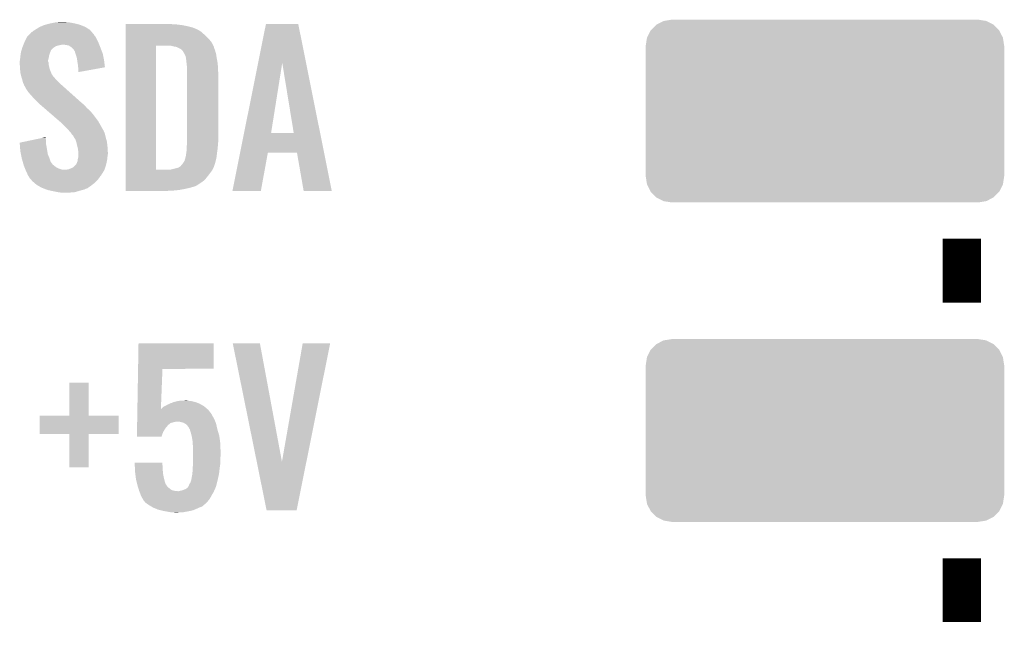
# Model space of a CAD drawing. Extents: x -4 to 126, y -8 to 66.
# Tile 29 of 256: x 23 to 31, y 13 to 18. Entities that reach past the tile are written whole.
import ezdxf

# ---------------------------------------------------------------- set-up
doc = ezdxf.new("R2010")
doc.units = 0
doc.layers.get('0').update_dxf_attribs({"linetype": 'CONTINUOUS'})
doc.layers.add('CLICKER_2_FOR_TMPM4L4A_V104_GTO', color=11, linetype='CONTINUOUS')
doc.layers.add('CLICKER_2_FOR_TMPM4L4A_V104_GTS', color=8, linetype='CONTINUOUS')

# ---------------------------------------------------------------- blocks, each defined once
blk = doc.blocks.new('CUSTOM_221')
for points in [[(-1.339342, 0.687306), (-1.284068, 0.715946), (1.33991, 0.687306), (1.283488, 0.715946)], [(-1.284068, 0.715946), (-1.28082, 0.716482), (1.283488, 0.715946), (1.282432, 0.716482)], [(-1.28082, 0.716482), (-1.22047, 0.72644), (1.282432, 0.716482), (1.22047, 0.72644)], [(-1.41455, 0.584362), (-1.386548, 0.64038), (1.41484, 0.584362), (1.386252, 0.64038)], [(-1.386548, 0.64038), (-1.385174, 0.641776), (1.386252, 0.64038), (1.385538, 0.641776)], [(-1.385174, 0.641776), (-1.341302, 0.68629), (1.385538, 0.641776), (1.34093, 0.68629)], [(-1.341302, 0.68629), (-1.339342, 0.687306), (1.34093, 0.68629), (1.33991, 0.687306)], [(-1.42494, 0.5207), (-1.415368, 0.582722), (1.42494, 0.5207), (1.415102, 0.582722)], [(-1.415368, 0.582722), (-1.41455, 0.584362), (1.415102, 0.582722), (1.41484, 0.584362)], [(-1.42621, -0.51943), (-1.42621, 0.51943), (1.42621, -0.51943), (1.42621, 0.51943)], [(-1.424936, 0.51943), (-1.42494, 0.5207), (1.424936, 0.51943), (1.42494, 0.5207)], [(-1.42494, -0.5207), (-1.424936, -0.51943), (1.42494, -0.5207), (1.424936, -0.51943)], [(-1.4151, -0.582722), (-1.42494, -0.5207), (1.415368, -0.582722), (1.42494, -0.5207)], [(-1.41484, -0.584362), (-1.4151, -0.582722), (1.414548, -0.584362), (1.415368, -0.582722)], [(-1.38625, -0.64038), (-1.41484, -0.584362), (1.386548, -0.64038), (1.414548, -0.584362)], [(-1.385538, -0.641776), (-1.38625, -0.64038), (1.385172, -0.641776), (1.386548, -0.64038)], [(-1.340928, -0.68629), (-1.385538, -0.641776), (1.341302, -0.68629), (1.385172, -0.641776)], [(-1.33991, -0.687306), (-1.340928, -0.68629), (1.33934, -0.687306), (1.341302, -0.68629)], [(-1.283486, -0.715946), (-1.33991, -0.687306), (1.284068, -0.715946), (1.33934, -0.687306)], [(-1.282432, -0.716482), (-1.283486, -0.715946), (1.280818, -0.716482), (1.284068, -0.715946)], [(-1.22047, -0.72644), (-1.282432, -0.716482), (1.22047, -0.72644), (1.280818, -0.716482)]]:
    blk.add_solid(points)

msp = doc.modelspace()

# ---------------------------------------------------------------- linework, layer by layer
at = {"layer": 'CLICKER_2_FOR_TMPM4L4A_V104_GTO', "const_width": 0.3048}
for points in [[(30.46476, 15.67434), (30.46476, 16.18234)], [(30.46476, 13.13434), (30.46476, 13.64234)]]:
    msp.add_lwpolyline(points, dxfattribs=at)
at = {"layer": 'CLICKER_2_FOR_TMPM4L4A_V104_GTO'}
for points in [[(23.1013, 17.84858), (23.129236, 17.866358), (23.522658, 17.84858), (23.495, 17.866358)], [(23.129236, 17.866358), (23.12924, 17.86636), (23.495, 17.866358), (23.494996, 17.86636)], [(23.12924, 17.86636), (23.1648, 17.881602), (23.494996, 17.86636), (23.457986, 17.881602)], [(23.1648, 17.881602), (23.173936, 17.88414), (23.457986, 17.881602), (23.451822, 17.88414)], [(23.173936, 17.88414), (23.210518, 17.8943), (23.451822, 17.88414), (23.41372, 17.8943)], [(23.210518, 17.8943), (23.24862, 17.90192), (23.41372, 17.8943), (23.375622, 17.90192)], [(23.24862, 17.90192), (23.261322, 17.90446), (23.375622, 17.90192), (23.347678, 17.90446)], [(23.261322, 17.90446), (23.3172, 17.907), (23.347678, 17.90446), (23.332442, 17.907)], [(23.81506, 17.88922), (23.815062, 17.89176), (24.18334, 17.88922), (24.1554, 17.89176)], [(23.81506, 17.88668), (23.81506, 17.88922), (24.22144, 17.88668), (24.18334, 17.88922)], [(23.81506, 17.8816), (23.81506, 17.88668), (24.262078, 17.8816), (24.22144, 17.88668)], [(23.81506, 17.87398), (23.81506, 17.8816), (24.30272, 17.87398), (24.262078, 17.8816)], [(23.81506, 17.863818), (23.81506, 17.87398), (24.343362, 17.863818), (24.30272, 17.87398)], [(23.81506, 17.84858), (23.81506, 17.863818), (24.38146, 17.84858), (24.343362, 17.863818)], [(24.867872, 17.581746), (24.930114, 17.891742), (25.248876, 17.581746), (25.186644, 17.891742)], [(24.930114, 17.891742), (24.930118, 17.89176), (25.186644, 17.891742), (24.930118, 17.89176)], [(23.00986, 17.74698), (23.030182, 17.78762), (23.595332, 17.74698), (23.575012, 17.78762)], [(23.030182, 17.78762), (23.032538, 17.790158), (23.575012, 17.78762), (23.573742, 17.790158)], [(23.032538, 17.790158), (23.044332, 17.80286), (23.573742, 17.790158), (23.56358, 17.80286)], [(23.044332, 17.80286), (23.049046, 17.807936), (23.56358, 17.80286), (23.561042, 17.807936)], [(23.049046, 17.807936), (23.063204, 17.823182), (23.561042, 17.807936), (23.547976, 17.823182)], [(23.063204, 17.823182), (23.06828, 17.82572), (23.547976, 17.823182), (23.5458, 17.82572)], [(23.06828, 17.82572), (23.080982, 17.83588), (23.5458, 17.82572), (23.537092, 17.83588)], [(23.080982, 17.83588), (23.093168, 17.843498), (23.537092, 17.83588), (23.530562, 17.843498)], [(23.093168, 17.843498), (23.1013, 17.84858), (23.530562, 17.843498), (23.522658, 17.84858)], [(23.81506, 17.840958), (23.81506, 17.84858), (24.396702, 17.840958), (24.38146, 17.84858)], [(23.81506, 17.8308), (23.81506, 17.840958), (24.411942, 17.8308), (24.396702, 17.840958)], [(23.81506, 17.795242), (23.81506, 17.8308), (24.45258, 17.795242), (24.411942, 17.8308)], [(23.81506, 17.77238), (23.81506, 17.795242), (24.47544, 17.77238), (24.45258, 17.795242)], [(22.989852, 17.693632), (22.99303, 17.7038), (23.23084, 17.693632), (23.24354, 17.7038)], [(22.99303, 17.7038), (22.994618, 17.70888), (23.24354, 17.7038), (23.251158, 17.70888)], [(22.994618, 17.70888), (22.996648, 17.713958), (23.251158, 17.70888), (23.258776, 17.713958)], [(22.996648, 17.713958), (22.999698, 17.72158), (23.258776, 17.713958), (23.28672, 17.72158)], [(22.999698, 17.72158), (23.000714, 17.72412), (23.28672, 17.72158), (23.29942, 17.72412)], [(23.000714, 17.72412), (23.00173, 17.72666), (23.29942, 17.72412), (23.309578, 17.72666)], [(23.00173, 17.72666), (23.00681, 17.73936), (23.60422, 17.72666), (23.59914, 17.73936)], [(23.00681, 17.73936), (23.00986, 17.74698), (23.59914, 17.73936), (23.595332, 17.74698)], [(23.340058, 17.72412), (23.317198, 17.72666), (23.605236, 17.72412), (23.60422, 17.72666)], [(23.362918, 17.719042), (23.340058, 17.72412), (23.607268, 17.719042), (23.605236, 17.72412)], [(23.37816, 17.70888), (23.362918, 17.719042), (23.611332, 17.70888), (23.607268, 17.719042)], [(23.387686, 17.70126), (23.37816, 17.70888), (23.61438, 17.70126), (23.611332, 17.70888)], [(23.390858, 17.698722), (23.387686, 17.70126), (23.615368, 17.698722), (23.61438, 17.70126)], [(23.401018, 17.68856), (23.390858, 17.698722), (23.61932, 17.68856), (23.615368, 17.698722)], [(23.815042, 16.731002), (23.815058, 17.71904), (24.05634, 16.731002), (24.056362, 17.71904)], [(23.815058, 17.744438), (23.81506, 17.77238), (24.498302, 17.744438), (24.47544, 17.77238)], [(23.815058, 17.71904), (23.815058, 17.744438), (24.511002, 17.71904), (24.498302, 17.744438)], [(24.180802, 17.7165), (24.157938, 17.71904), (24.512272, 17.7165), (24.511002, 17.71904)], [(24.198582, 17.71142), (24.180802, 17.7165), (24.514812, 17.71142), (24.512272, 17.7165)], [(24.216362, 17.708878), (24.198582, 17.71142), (24.516082, 17.708878), (24.514812, 17.71142)], [(24.229062, 17.703798), (24.216362, 17.708878), (24.517352, 17.703798), (24.516082, 17.708878)], [(24.236682, 17.69872), (24.229062, 17.703798), (24.518622, 17.69872), (24.517352, 17.703798)], [(24.236688, 17.698718), (24.236682, 17.69872), (24.518622, 17.698718), (24.518622, 17.69872)], [(24.241764, 17.69618), (24.236688, 17.698718), (24.519574, 17.69618), (24.518622, 17.698718)], [(24.244304, 17.696178), (24.241764, 17.69618), (24.519576, 17.696178), (24.519574, 17.69618)], [(24.257002, 17.688558), (24.244304, 17.696178), (24.522432, 17.688558), (24.519576, 17.696178)], [(22.9743, 17.604742), (22.975916, 17.62252), (23.198454, 17.604742), (23.2029, 17.62252)], [(22.975916, 17.62252), (22.97684, 17.63268), (23.2029, 17.62252), (23.20435, 17.63268)], [(22.97684, 17.63268), (22.977928, 17.640298), (23.20435, 17.63268), (23.20544, 17.640298)], [(22.977928, 17.640298), (22.980104, 17.655542), (23.20544, 17.640298), (23.21052, 17.655542)], [(22.980104, 17.655542), (22.98192, 17.668242), (23.21052, 17.655542), (23.2156, 17.668242)], [(22.98192, 17.668242), (22.985886, 17.68094), (23.2156, 17.668242), (23.22068, 17.68094)], [(22.985886, 17.68094), (22.988266, 17.688556), (23.22068, 17.68094), (23.22576, 17.688556)], [(22.988266, 17.688556), (22.98906, 17.691094), (23.22576, 17.688556), (23.230826, 17.691094)], [(22.98906, 17.691094), (22.989852, 17.693632), (23.230826, 17.691094), (23.23084, 17.693632)], [(23.406098, 17.678404), (23.401018, 17.68856), (23.62327, 17.678404), (23.61932, 17.68856)], [(23.411174, 17.673326), (23.406098, 17.678404), (23.625244, 17.673326), (23.62327, 17.678404)], [(23.41118, 17.668244), (23.411174, 17.673326), (23.62722, 17.668244), (23.625244, 17.673326)], [(23.415416, 17.655538), (23.41118, 17.668244), (23.63216, 17.655538), (23.62722, 17.668244)], [(23.4188, 17.64538), (23.415416, 17.655538), (23.634192, 17.64538), (23.63216, 17.655538)], [(23.42642, 17.619982), (23.4188, 17.64538), (23.639272, 17.619982), (23.634192, 17.64538)], [(23.428708, 17.60474), (23.42642, 17.619982), (23.64232, 17.60474), (23.639272, 17.619982)], [(24.267158, 17.678402), (24.257002, 17.688558), (24.526238, 17.678402), (24.522432, 17.688558)], [(24.267162, 17.678398), (24.267158, 17.678402), (24.52624, 17.678398), (24.526238, 17.678402)], [(24.2824, 17.653), (24.267162, 17.678398), (24.533168, 17.653), (24.52624, 17.678398)], [(24.28367, 17.65046), (24.2824, 17.653), (24.53386, 17.65046), (24.533168, 17.653)], [(24.28748, 17.642838), (24.28367, 17.65046), (24.535034, 17.642838), (24.53386, 17.65046)], [(24.29002, 17.63522), (24.28748, 17.642838), (24.536206, 17.63522), (24.535034, 17.642838)], [(24.29256, 17.630136), (24.29002, 17.63522), (24.536988, 17.630136), (24.536206, 17.63522)], [(24.29256, 17.6276), (24.29256, 17.630136), (24.537378, 17.6276), (24.536988, 17.630136)], [(24.294012, 17.61744), (24.29256, 17.6276), (24.53894, 17.61744), (24.537378, 17.6276)], [(24.2951, 17.60982), (24.294012, 17.61744), (24.54037, 17.60982), (24.53894, 17.61744)], [(22.97176, 17.594582), (22.973664, 17.602198), (23.197822, 17.594582), (23.19782, 17.602198)], [(22.97176, 17.592036), (22.97176, 17.594582), (23.197822, 17.592036), (23.197822, 17.594582)], [(22.97176, 17.579338), (22.97176, 17.592036), (23.2029, 17.579338), (23.197822, 17.592036)], [(22.971762, 17.579336), (22.97176, 17.579338), (23.2029, 17.579336), (23.2029, 17.579338)], [(22.972778, 17.564098), (22.971762, 17.579336), (23.2029, 17.564098), (23.2029, 17.579336)], [(22.974978, 17.531078), (22.972778, 17.564098), (23.210522, 17.531078), (23.2029, 17.564098)], [(22.973664, 17.602198), (22.9743, 17.604742), (23.19782, 17.602198), (23.198454, 17.604742)], [(23.43404, 17.56918), (23.428708, 17.60474), (23.646946, 17.56918), (23.64232, 17.60474)], [(23.43658, 17.54632), (23.43404, 17.56918), (23.64992, 17.54632), (23.646946, 17.56918)], [(23.436582, 17.546316), (23.43658, 17.54632), (23.64992, 17.546316), (23.64992, 17.54632)], [(23.43912, 17.52854), (23.436582, 17.546316), (23.55149, 17.52854), (23.64992, 17.546316)], [(24.29764, 17.58696), (24.2951, 17.60982), (24.544656, 17.58696), (24.54037, 17.60982)], [(24.298836, 17.5768), (24.29764, 17.58696), (24.54656, 17.5768), (24.544656, 17.58696)], [(24.30272, 17.543778), (24.298836, 17.5768), (24.548396, 17.543778), (24.54656, 17.5768)], [(24.30272, 17.53108), (24.30272, 17.543778), (24.5491, 17.53108), (24.548396, 17.543778)], [(24.75571, 17.023106), (24.867872, 17.581746), (24.970744, 17.023106), (25.059622, 17.581746)], [(25.151054, 17.02308), (25.059622, 17.581746), (25.361024, 17.02308), (25.248876, 17.581746)], [(22.97684, 17.503142), (22.974978, 17.531078), (23.2217, 17.503142), (23.210522, 17.531078)], [(22.979382, 17.49298), (22.97684, 17.503142), (23.225764, 17.49298), (23.2217, 17.503142)], [(22.980018, 17.490436), (22.979382, 17.49298), (23.228302, 17.490436), (23.225764, 17.49298)], [(22.981286, 17.485358), (22.980018, 17.490436), (23.230842, 17.485358), (23.228302, 17.490436)], [(22.983192, 17.477738), (22.981286, 17.485358), (23.235922, 17.477738), (23.230842, 17.485358)], [(22.98446, 17.47266), (22.983192, 17.477738), (23.241, 17.47266), (23.235922, 17.477738)], [(22.985984, 17.46758), (22.98446, 17.47266), (23.24608, 17.46758), (23.241, 17.47266)], [(22.990558, 17.452338), (22.985984, 17.46758), (23.256244, 17.452338), (23.24608, 17.46758)], [(23.43912, 17.508246), (23.43912, 17.52854), (23.43912, 17.508246), (23.55149, 17.52854)], [(24.30272, 17.47774), (24.30272, 17.53108), (24.55164, 17.47774), (24.5491, 17.53108)], [(24.30272, 16.96974), (24.30272, 17.47774), (24.55164, 16.96974), (24.55164, 17.47774)], [(22.99208, 17.447258), (22.990558, 17.452338), (23.262342, 17.447258), (23.256244, 17.452338)], [(22.993986, 17.43964), (22.99208, 17.447258), (23.271482, 17.43964), (23.262342, 17.447258)], [(22.997158, 17.426942), (22.993986, 17.43964), (23.282364, 17.426942), (23.271482, 17.43964)], [(22.999702, 17.421858), (22.997158, 17.426942), (23.28672, 17.421858), (23.282364, 17.426942)], [(23.00478, 17.411702), (22.999702, 17.421858), (23.29833, 17.411702), (23.28672, 17.421858)], [(23.006686, 17.40408), (23.00478, 17.411702), (23.30704, 17.40408), (23.29833, 17.411702)], [(23.007318, 17.401546), (23.006686, 17.40408), (23.30988, 17.401546), (23.30704, 17.40408)], [(23.009858, 17.399), (23.007318, 17.401546), (23.312734, 17.399), (23.30988, 17.401546)], [(23.0251, 17.37106), (23.009858, 17.399), (23.344046, 17.37106), (23.312734, 17.399)], [(23.04288, 17.34566), (23.0251, 17.37106), (23.372512, 17.34566), (23.344046, 17.37106)], [(23.06574, 17.32026), (23.04288, 17.34566), (23.400978, 17.32026), (23.372512, 17.34566)], [(23.08352, 17.29994), (23.06574, 17.32026), (23.42375, 17.29994), (23.400978, 17.32026)], [(23.1267, 17.256758), (23.08352, 17.29994), (23.472144, 17.256758), (23.42375, 17.29994)], [(23.129642, 17.254218), (23.1267, 17.256758), (23.47722, 17.254218), (23.472144, 17.256758)], [(23.144346, 17.24152), (23.129642, 17.254218), (23.48992, 17.24152), (23.47722, 17.254218)], [(23.164932, 17.22374), (23.144346, 17.24152), (23.50516, 17.22374), (23.48992, 17.24152)], [(23.188462, 17.20342), (23.164932, 17.22374), (23.52802, 17.20342), (23.50516, 17.22374)], [(23.21787, 17.178022), (23.188462, 17.20342), (23.550878, 17.178022), (23.52802, 17.20342)], [(23.288462, 17.117058), (23.21787, 17.178022), (23.596602, 17.117058), (23.550878, 17.178022)], [(23.29434, 17.11198), (23.288462, 17.117058), (23.599504, 17.11198), (23.596602, 17.117058)], [(23.31974, 17.08658), (23.29434, 17.11198), (23.614018, 17.08658), (23.599504, 17.11198)], [(23.325386, 17.0815), (23.31974, 17.08658), (23.61692, 17.0815), (23.614018, 17.08658)], [(23.342316, 17.066262), (23.325386, 17.0815), (23.62454, 17.066262), (23.61692, 17.0815)], [(23.34514, 17.06372), (23.342316, 17.066262), (23.62613, 17.06372), (23.62454, 17.066262)], [(23.3607, 17.045938), (23.34514, 17.06372), (23.63724, 17.045938), (23.62613, 17.06372)], [(23.36292, 17.0434), (23.3607, 17.045938), (23.63837, 17.0434), (23.63724, 17.045938)], [(23.37816, 17.025622), (23.36292, 17.0434), (23.646272, 17.025622), (23.63837, 17.0434)], [(23.379856, 17.023078), (23.37816, 17.025622), (23.647402, 17.023078), (23.646272, 17.025622)], [(23.38832, 17.01038), (23.379856, 17.023078), (23.650576, 17.01038), (23.647402, 17.023078)], [(23.398476, 17.000222), (23.38832, 17.01038), (23.653116, 17.000222), (23.650576, 17.01038)], [(23.40102, 16.992604), (23.398476, 17.000222), (23.65502, 16.992604), (23.653116, 17.000222)], [(23.401024, 16.9926), (23.40102, 16.992604), (23.65502, 16.9926), (23.65502, 16.992604)], [(23.403558, 16.990062), (23.401024, 16.9926), (23.655746, 16.990062), (23.65502, 16.9926)], [(24.724596, 16.86814), (24.755704, 17.02308), (25.392128, 16.86814), (25.361024, 17.02308)], [(24.755704, 17.02308), (24.75571, 17.023106), (25.151054, 17.02308), (24.970744, 17.023106)], [(22.97178, 16.946884), (23.080736, 16.969738), (23.18004, 16.946884), (23.18004, 16.969738)], [(22.971968, 16.944338), (22.97178, 16.946884), (23.18004, 16.944338), (23.18004, 16.946884)], [(22.97403, 16.9164), (22.971968, 16.944338), (23.18512, 16.9164), (23.18004, 16.944338)], [(22.97684, 16.8783), (22.97403, 16.9164), (23.191472, 16.8783), (23.18512, 16.9164)], [(23.080736, 16.969738), (23.153394, 16.984978), (23.18004, 16.969738), (23.1775, 16.984978)], [(23.153394, 16.984978), (23.1775, 16.990034), (23.1775, 16.984978), (23.1775, 16.990034)], [(23.416258, 16.969742), (23.403558, 16.990062), (23.661552, 16.969742), (23.655746, 16.990062)], [(23.42007, 16.957038), (23.416258, 16.969742), (23.66518, 16.957038), (23.661552, 16.969742)], [(23.42388, 16.944338), (23.42007, 16.957038), (23.666676, 16.944338), (23.66518, 16.957038)], [(23.431052, 16.91386), (23.42388, 16.944338), (23.67026, 16.91386), (23.666676, 16.944338)], [(23.43404, 16.901158), (23.431052, 16.91386), (23.671008, 16.901158), (23.67026, 16.91386)], [(24.30018, 16.918942), (24.301872, 16.93926), (24.547536, 16.918942), (24.5491, 16.93926)], [(24.30018, 16.90624), (24.30018, 16.918942), (24.54656, 16.90624), (24.547536, 16.918942)], [(24.301872, 16.93926), (24.30272, 16.94942), (24.5491, 16.93926), (24.549946, 16.94942)], [(24.30272, 16.94942), (24.30272, 16.96974), (24.549946, 16.94942), (24.55164, 16.96974)], [(22.981604, 16.855438), (22.97684, 16.8783), (23.195282, 16.855438), (23.191472, 16.8783)], [(22.987954, 16.82496), (22.981604, 16.855438), (23.20798, 16.82496), (23.195282, 16.855438)], [(23.43658, 16.88338), (23.43404, 16.901158), (23.672054, 16.88338), (23.671008, 16.901158)], [(23.43404, 16.817342), (23.43912, 16.835122), (23.668002, 16.817342), (23.669978, 16.835122)], [(23.438698, 16.870682), (23.43658, 16.88338), (23.6728, 16.870682), (23.672054, 16.88338)], [(23.43912, 16.868142), (23.438698, 16.870682), (23.6728, 16.868142), (23.6728, 16.870682)], [(23.43912, 16.85544), (23.43912, 16.868142), (23.6728, 16.85544), (23.6728, 16.868142)], [(23.43912, 16.83766), (23.43912, 16.85544), (23.67026, 16.83766), (23.6728, 16.85544)], [(23.43912, 16.835122), (23.43912, 16.83766), (23.669978, 16.835122), (23.67026, 16.83766)], [(24.289656, 16.8275), (24.29256, 16.837656), (24.5364, 16.8275), (24.537668, 16.837656)], [(24.29256, 16.840196), (24.295098, 16.847818), (24.537986, 16.840196), (24.538938, 16.847818)], [(24.29256, 16.837656), (24.29256, 16.840196), (24.537668, 16.837656), (24.537986, 16.840196)], [(24.295098, 16.847818), (24.2951, 16.857978), (24.538938, 16.847818), (24.540208, 16.857978)], [(24.2951, 16.857978), (24.296792, 16.86814), (24.540208, 16.857978), (24.54148, 16.86814)], [(24.296792, 16.86814), (24.29764, 16.87322), (24.54148, 16.86814), (24.542156, 16.87322)], [(24.29764, 16.87322), (24.30018, 16.89354), (24.542156, 16.87322), (24.544866, 16.89354)], [(24.30018, 16.89354), (24.30018, 16.90624), (24.544866, 16.89354), (24.54656, 16.90624)], [(24.663404, 16.563366), (24.724592, 16.868122), (24.889446, 16.563366), (24.945336, 16.868122)], [(24.724592, 16.868122), (24.724596, 16.86814), (24.945336, 16.868122), (25.176462, 16.86814)], [(25.229816, 16.563358), (25.176462, 16.86814), (25.453312, 16.563358), (25.392128, 16.86814)], [(22.98954, 16.817338), (22.987954, 16.82496), (23.210522, 16.817338), (23.20798, 16.82496)], [(22.996072, 16.794478), (22.98954, 16.817338), (23.218144, 16.794478), (23.210522, 16.817338)], [(22.996796, 16.79194), (22.996072, 16.794478), (23.22068, 16.79194), (23.218144, 16.794478)], [(22.998974, 16.78432), (22.996796, 16.79194), (23.22576, 16.78432), (23.22068, 16.79194)], [(23.001876, 16.774158), (22.998974, 16.78432), (23.233382, 16.774158), (23.22576, 16.78432)], [(23.004778, 16.764), (23.001876, 16.774158), (23.24608, 16.764), (23.233382, 16.774158)], [(23.01001, 16.751298), (23.004778, 16.764), (23.261324, 16.751298), (23.24608, 16.764)], [(23.401022, 16.753842), (23.4061, 16.75892), (23.653326, 16.753842), (23.65502, 16.75892)], [(23.4061, 16.75892), (23.41626, 16.76908), (23.65502, 16.75892), (23.65779, 16.76908)], [(23.41626, 16.76908), (23.42134, 16.776702), (23.65779, 16.76908), (23.659868, 16.776702)], [(23.42134, 16.776702), (23.42642, 16.78686), (23.659868, 16.776702), (23.66264, 16.78686)], [(23.42642, 16.78686), (23.4315, 16.799564), (23.66264, 16.78686), (23.664948, 16.799564)], [(23.4315, 16.799564), (23.433676, 16.8148), (23.664948, 16.799564), (23.66772, 16.8148)], [(23.433676, 16.8148), (23.43404, 16.817342), (23.66772, 16.8148), (23.668002, 16.817342)], [(24.234142, 16.74876), (24.24938, 16.75892), (24.51354, 16.74876), (24.517168, 16.75892)], [(24.24938, 16.75892), (24.254462, 16.764002), (24.517168, 16.75892), (24.518982, 16.764002)], [(24.254462, 16.764002), (24.26716, 16.77924), (24.518982, 16.764002), (24.524424, 16.77924)], [(24.26716, 16.77924), (24.270546, 16.78432), (24.524424, 16.77924), (24.526238, 16.78432)], [(24.270546, 16.78432), (24.282398, 16.802096), (24.526238, 16.78432), (24.53042, 16.802096)], [(24.282398, 16.802096), (24.289656, 16.8275), (24.53042, 16.802096), (24.5364, 16.8275)], [(23.014192, 16.74114), (23.01001, 16.751298), (23.281642, 16.74114), (23.261324, 16.751298)], [(23.01733, 16.73352), (23.014192, 16.74114), (23.304502, 16.73352), (23.281642, 16.74114)], [(23.018376, 16.73098), (23.01733, 16.73352), (23.329898, 16.73098), (23.304502, 16.73352)], [(23.019424, 16.728438), (23.018376, 16.73098), (23.644858, 16.728438), (23.645704, 16.73098)], [(23.02256, 16.72082), (23.019424, 16.728438), (23.64001, 16.72082), (23.644858, 16.728438)], [(23.03194, 16.700498), (23.02256, 16.72082), (23.627078, 16.700498), (23.64001, 16.72082)], [(23.033114, 16.697956), (23.03194, 16.700498), (23.624538, 16.697956), (23.627078, 16.700498)], [(23.0378, 16.687802), (23.033114, 16.697956), (23.61946, 16.687802), (23.624538, 16.697956)], [(23.037802, 16.6878), (23.0378, 16.687802), (23.61946, 16.6878), (23.61946, 16.687802)], [(23.045422, 16.6751), (23.037802, 16.6878), (23.6093, 16.6751), (23.61946, 16.6878)], [(23.337522, 16.73098), (23.362922, 16.736062), (23.645704, 16.73098), (23.647398, 16.736062)], [(23.362922, 16.736062), (23.388322, 16.74622), (23.647398, 16.736062), (23.650786, 16.74622)], [(23.388322, 16.74622), (23.401022, 16.753842), (23.650786, 16.74622), (23.653326, 16.753842)], [(23.81504, 16.6751), (23.815042, 16.69796), (24.46274, 16.6751), (24.48052, 16.69796)], [(23.815042, 16.73098), (23.815042, 16.731002), (24.145238, 16.73098), (24.05634, 16.731002)], [(23.815042, 16.71828), (23.815042, 16.73098), (24.49576, 16.71828), (24.504226, 16.73098)], [(23.815042, 16.69796), (23.815042, 16.71828), (24.48052, 16.69796), (24.49576, 16.71828)], [(24.145238, 16.73098), (24.160466, 16.733518), (24.504226, 16.73098), (24.505918, 16.733518)], [(24.160466, 16.733518), (24.160478, 16.73352), (24.505918, 16.733518), (24.505918, 16.73352)], [(24.175718, 16.73352), (24.21636, 16.74368), (24.505918, 16.73352), (24.510998, 16.74368)], [(24.21636, 16.74368), (24.23414, 16.748758), (24.510998, 16.74368), (24.513538, 16.748758)], [(24.23414, 16.748758), (24.234142, 16.74876), (24.513538, 16.748758), (24.51354, 16.74876)], [(23.053038, 16.662402), (23.045422, 16.6751), (23.60023, 16.662402), (23.6093, 16.6751)], [(23.05812, 16.65732), (23.053038, 16.662402), (23.5966, 16.65732), (23.60023, 16.662402)], [(23.065738, 16.6497), (23.05812, 16.65732), (23.590068, 16.6497), (23.5966, 16.65732)], [(23.068278, 16.644624), (23.065738, 16.6497), (23.585718, 16.644624), (23.590068, 16.6497)], [(23.074148, 16.639538), (23.068278, 16.644624), (23.58136, 16.639538), (23.585718, 16.644624)], [(23.094658, 16.62176), (23.074148, 16.639538), (23.561042, 16.62176), (23.58136, 16.639538)], [(23.10638, 16.6116), (23.094658, 16.62176), (23.547978, 16.6116), (23.561042, 16.62176)], [(23.119926, 16.60398), (23.10638, 16.6116), (23.53818, 16.60398), (23.547978, 16.6116)], [(23.147018, 16.58874), (23.119926, 16.60398), (23.516408, 16.58874), (23.53818, 16.60398)], [(23.81504, 16.649698), (23.81504, 16.6751), (24.442418, 16.649698), (24.46274, 16.6751)], [(23.81504, 16.62938), (23.81504, 16.649698), (24.41448, 16.62938), (24.442418, 16.649698)], [(23.81504, 16.60906), (23.81504, 16.62938), (24.383998, 16.60906), (24.41448, 16.62938)], [(23.81504, 16.60144), (23.81504, 16.60906), (24.368758, 16.60144), (24.383998, 16.60906)], [(23.81504, 16.593822), (23.81504, 16.60144), (24.3459, 16.593822), (24.368758, 16.60144)], [(23.153556, 16.586198), (23.147018, 16.58874), (23.512778, 16.586198), (23.516408, 16.58874)], [(23.160088, 16.583658), (23.153556, 16.586198), (23.510234, 16.583658), (23.512778, 16.586198)], [(23.16662, 16.581118), (23.160088, 16.583658), (23.500078, 16.581118), (23.510234, 16.583658)], [(23.186212, 16.5735), (23.16662, 16.581118), (23.482298, 16.5735), (23.500078, 16.581118)], [(23.192738, 16.570962), (23.186212, 16.5735), (23.472146, 16.570962), (23.482298, 16.5735)], [(23.204176, 16.56842), (23.192738, 16.570962), (23.461982, 16.56842), (23.472146, 16.570962)], [(23.23846, 16.5608), (23.204176, 16.56842), (23.43658, 16.5608), (23.461982, 16.56842)], [(23.276562, 16.55318), (23.23846, 16.5608), (23.408638, 16.55318), (23.43658, 16.5608)], [(23.29434, 16.55064), (23.276562, 16.55318), (23.37562, 16.55064), (23.408638, 16.55318)], [(23.319738, 16.5481), (23.309578, 16.55064), (23.337522, 16.5481), (23.37562, 16.55064)], [(23.81504, 16.5862), (23.81504, 16.593822), (24.317962, 16.5862), (24.3459, 16.593822)], [(23.81504, 16.57858), (23.81504, 16.5862), (24.2824, 16.57858), (24.317962, 16.5862)], [(23.81504, 16.57096), (23.81504, 16.57858), (24.241762, 16.57096), (24.2824, 16.57858)], [(23.81504, 16.56588), (23.81504, 16.57096), (24.19096, 16.56588), (24.241762, 16.57096)], [(23.81504, 16.563362), (23.81504, 16.56588), (24.138082, 16.563362), (24.19096, 16.56588)], [(24.13762, 16.56334), (23.81504, 16.563362), (24.13762, 16.56334), (24.138082, 16.563362)], [(24.889442, 16.56334), (24.663404, 16.563366), (24.889442, 16.56334), (24.889446, 16.563366)], [(25.453314, 16.56334), (25.453312, 16.563358), (25.453314, 16.56334), (25.229816, 16.563358)], [(23.913176, 15.14856), (23.91666, 15.351738), (24.513518, 15.14856), (24.51354, 15.351738)], [(23.91666, 15.351738), (23.916662, 15.35176), (24.51354, 15.351738), (23.916662, 15.35176)], [(24.665968, 15.351742), (24.665964, 15.351758), (24.881844, 15.351742), (24.665964, 15.351758)], [(24.856914, 14.40954), (24.665968, 15.351742), (25.057122, 14.40954), (24.881844, 15.351742)], [(25.057122, 14.40954), (25.222212, 15.351734), (25.251462, 14.40954), (25.440636, 15.351734)], [(25.222212, 15.351734), (25.222218, 15.35176), (25.440636, 15.351734), (25.222218, 15.35176)], [(23.907642, 14.82602), (23.913176, 15.148538), (24.09448, 14.82602), (24.10714, 15.148538)], [(23.913176, 15.148538), (23.913176, 15.14856), (24.10714, 15.148538), (24.513518, 15.14856)], [(23.36546, 14.775202), (23.36548, 15.039318), (23.520422, 14.775202), (23.5204, 15.039318)], [(23.36548, 15.039318), (23.365482, 15.03934), (23.5204, 15.039318), (23.365482, 15.03934)], [(24.164714, 14.8717), (24.175724, 14.87678), (24.401782, 14.8717), (24.388572, 14.87678)], [(24.175724, 14.87678), (24.178262, 14.876782), (24.388572, 14.87678), (24.388568, 14.876782)], [(24.178262, 14.876782), (24.18588, 14.87932), (24.388568, 14.876782), (24.381968, 14.87932)], [(24.18588, 14.87932), (24.196036, 14.884398), (24.381968, 14.87932), (24.368762, 14.884398)], [(24.196036, 14.884398), (24.196042, 14.8844), (24.368762, 14.884398), (24.368756, 14.8844)], [(24.196042, 14.8844), (24.20874, 14.88694), (24.368756, 14.8844), (24.358598, 14.88694)], [(24.20874, 14.88694), (24.226522, 14.89202), (24.358598, 14.88694), (24.33828, 14.89202)], [(24.226522, 14.89202), (24.2443, 14.89456), (24.33828, 14.89202), (24.312882, 14.89456)], [(24.2443, 14.89456), (24.290018, 14.8971), (24.312882, 14.89456), (24.302722, 14.8971)], [(23.906988, 14.787878), (23.907598, 14.823438), (24.498302, 14.787878), (24.470362, 14.823438)], [(23.907598, 14.823438), (23.907642, 14.82602), (24.470362, 14.823438), (24.467312, 14.82602)], [(24.09448, 14.82602), (24.114762, 14.846302), (24.467312, 14.82602), (24.44334, 14.846302)], [(24.114762, 14.846302), (24.12407, 14.85138), (24.44334, 14.846302), (24.437338, 14.85138)], [(24.12407, 14.85138), (24.142698, 14.86154), (24.437338, 14.85138), (24.41956, 14.86154)], [(24.142698, 14.86154), (24.164714, 14.8717), (24.41956, 14.86154), (24.401782, 14.8717)], [(23.13178, 14.630422), (23.1318, 14.775158), (23.759138, 14.630422), (23.75916, 14.775158)], [(23.1318, 14.775158), (23.131802, 14.77518), (23.75916, 14.775158), (23.520422, 14.77518)], [(23.131802, 14.77518), (23.36546, 14.775202), (23.520422, 14.77518), (23.520422, 14.775202)], [(23.905768, 14.716758), (23.9059, 14.72438), (24.170638, 14.716758), (24.19604, 14.72438)], [(23.9059, 14.72438), (23.905942, 14.72692), (24.19604, 14.72438), (24.208738, 14.72692)], [(23.905942, 14.72692), (23.905986, 14.729458), (24.208738, 14.72692), (24.216358, 14.729458)], [(23.905986, 14.72946), (23.906248, 14.7447), (24.527022, 14.72946), (24.52116, 14.7447)], [(23.905986, 14.729458), (23.905986, 14.72946), (24.216358, 14.729458), (24.223982, 14.72946)], [(23.906248, 14.7447), (23.90664, 14.76756), (24.52116, 14.7447), (24.50846, 14.76756)], [(23.90664, 14.76756), (23.906988, 14.787878), (24.50846, 14.76756), (24.498302, 14.787878)], [(24.249378, 14.72692), (24.223982, 14.72946), (24.528, 14.72692), (24.527022, 14.72946)], [(24.274778, 14.719302), (24.249378, 14.72692), (24.530928, 14.719302), (24.528, 14.72692)], [(23.90394, 14.610102), (23.904548, 14.64564), (24.09951, 14.610102), (24.11222, 14.64564)], [(23.904548, 14.64564), (23.904984, 14.671038), (24.11222, 14.64564), (24.127458, 14.671038)], [(23.904984, 14.671038), (23.905158, 14.6812), (24.127458, 14.671038), (24.13508, 14.6812)], [(23.905158, 14.6812), (23.90529, 14.688816), (24.13508, 14.6812), (24.14016, 14.688816)], [(23.90529, 14.688816), (23.905332, 14.691354), (24.14016, 14.688816), (24.145226, 14.691354)], [(23.905332, 14.691354), (23.905376, 14.693894), (24.145226, 14.691354), (24.14524, 14.693894)], [(23.905376, 14.693894), (23.905594, 14.7066), (24.14524, 14.693894), (24.15794, 14.7066)], [(23.905594, 14.7066), (23.905768, 14.716758), (24.15794, 14.7066), (24.170638, 14.716758)], [(24.28812, 14.711678), (24.274778, 14.719302), (24.53386, 14.711678), (24.530928, 14.719302)], [(24.292558, 14.709142), (24.28812, 14.711678), (24.534424, 14.709142), (24.53386, 14.711678)], [(24.30526, 14.69644), (24.292558, 14.709142), (24.537248, 14.69644), (24.534424, 14.709142)], [(24.31542, 14.68374), (24.30526, 14.69644), (24.54007, 14.68374), (24.537248, 14.69644)], [(24.3205, 14.673582), (24.31542, 14.68374), (24.542328, 14.673582), (24.54007, 14.68374)], [(24.325576, 14.665966), (24.3205, 14.673582), (24.54402, 14.665966), (24.542328, 14.673582)], [(24.325578, 14.665962), (24.325576, 14.665966), (24.54402, 14.665962), (24.54402, 14.665966)], [(24.32558, 14.663422), (24.325578, 14.665962), (24.544782, 14.663422), (24.54402, 14.665962)], [(24.3332, 14.638018), (24.32558, 14.663422), (24.552404, 14.638018), (24.544782, 14.663422)], [(23.365438, 14.6304), (23.13178, 14.630422), (23.759138, 14.6304), (23.759138, 14.630422)], [(23.36544, 14.630378), (23.365438, 14.6304), (23.5204, 14.630378), (23.759138, 14.6304)], [(23.36546, 14.366262), (23.36544, 14.630378), (23.520378, 14.366262), (23.5204, 14.630378)], [(24.099504, 14.61008), (23.90394, 14.610102), (24.099504, 14.61008), (24.09951, 14.610102)], [(24.338916, 14.615158), (24.3332, 14.638018), (24.55926, 14.615158), (24.552404, 14.638018)], [(24.34082, 14.60754), (24.338916, 14.615158), (24.560254, 14.60754), (24.55926, 14.615158)], [(24.3459, 14.57706), (24.34082, 14.60754), (24.56423, 14.57706), (24.560254, 14.60754)], [(24.347464, 14.55674), (24.3459, 14.57706), (24.56688, 14.55674), (24.56423, 14.57706)], [(24.34844, 14.54404), (24.347464, 14.55674), (24.567334, 14.54404), (24.56688, 14.55674)], [(24.35098, 14.51356), (24.34844, 14.54404), (24.568424, 14.51356), (24.567334, 14.54404)], [(24.35098, 14.48562), (24.35098, 14.51356), (24.56942, 14.48562), (24.568424, 14.51356)], [(24.35098, 14.46022), (24.35098, 14.48562), (24.56942, 14.46022), (24.56942, 14.48562)], [(24.35098, 14.432282), (24.35098, 14.46022), (24.56688, 14.432282), (24.56942, 14.46022)], [(24.35098, 14.399258), (24.35098, 14.432282), (24.56688, 14.399258), (24.56688, 14.432282)], [(24.935176, 14.023358), (24.856914, 14.40954), (25.173924, 14.023358), (25.251462, 14.40954)], [(23.520378, 14.36624), (23.36546, 14.366262), (23.520378, 14.36624), (23.520378, 14.366262)], [(23.886182, 14.401778), (23.88618, 14.401798), (24.10714, 14.401778), (23.88618, 14.401798)], [(23.886834, 14.38402), (23.886182, 14.401778), (24.10714, 14.38402), (24.10714, 14.401778)], [(23.887582, 14.363698), (23.886834, 14.38402), (24.10968, 14.363698), (24.10714, 14.38402)], [(23.888514, 14.3383), (23.887582, 14.363698), (24.10968, 14.3383), (24.10968, 14.363698)], [(23.8887, 14.33322), (23.888514, 14.3383), (24.110188, 14.33322), (24.10968, 14.3383)], [(23.891242, 14.3129), (23.8887, 14.33322), (24.11222, 14.3129), (24.110188, 14.33322)], [(24.3459, 14.32814), (24.34844, 14.348462), (24.558512, 14.32814), (24.560902, 14.348462)], [(24.3459, 14.315444), (24.3459, 14.32814), (24.557018, 14.315444), (24.558512, 14.32814)], [(24.34844, 14.37132), (24.350518, 14.39418), (24.563832, 14.37132), (24.56688, 14.39418)], [(24.34844, 14.35608), (24.34844, 14.37132), (24.5618, 14.35608), (24.563832, 14.37132)], [(24.34844, 14.348462), (24.34844, 14.35608), (24.560902, 14.348462), (24.5618, 14.35608)], [(24.350518, 14.39418), (24.35098, 14.399258), (24.56688, 14.39418), (24.56688, 14.399258)], [(23.894734, 14.28496), (23.891242, 14.3129), (24.1173, 14.28496), (24.11222, 14.3129)], [(23.89632, 14.272262), (23.894734, 14.28496), (24.120476, 14.272262), (24.1173, 14.28496)], [(23.900554, 14.254482), (23.89632, 14.272262), (24.12492, 14.254482), (24.120476, 14.272262)], [(23.905998, 14.231618), (23.900554, 14.254482), (24.132544, 14.231618), (24.12492, 14.254482)], [(24.330662, 14.24686), (24.33574, 14.264638), (24.54148, 14.24686), (24.545924, 14.264638)], [(24.33574, 14.264638), (24.336216, 14.26718), (24.545924, 14.264638), (24.54656, 14.26718)], [(24.336216, 14.26718), (24.34336, 14.305282), (24.54656, 14.26718), (24.555026, 14.305282)], [(24.34336, 14.305282), (24.343362, 14.307822), (24.555026, 14.305282), (24.55559, 14.307822)], [(24.343362, 14.307822), (24.345052, 14.3129), (24.55559, 14.307822), (24.55672, 14.3129)], [(24.345052, 14.3129), (24.3459, 14.315444), (24.55672, 14.3129), (24.557018, 14.315444)], [(23.906602, 14.229076), (23.905998, 14.231618), (24.135082, 14.229076), (24.132544, 14.231618)], [(23.907812, 14.224), (23.906602, 14.229076), (24.137622, 14.224), (24.135082, 14.229076)], [(23.90902, 14.21892), (23.907812, 14.224), (24.141432, 14.21892), (24.137622, 14.224)], [(23.910608, 14.21384), (23.90902, 14.21892), (24.145242, 14.21384), (24.141432, 14.21892)], [(23.913784, 14.203678), (23.910608, 14.21384), (24.155402, 14.203678), (24.145242, 14.21384)], [(23.916958, 14.19352), (23.913784, 14.203678), (24.1681, 14.19352), (24.155402, 14.203678)], [(23.920134, 14.183358), (23.916958, 14.19352), (24.183342, 14.183358), (24.1681, 14.19352)], [(23.92172, 14.17828), (23.920134, 14.183358), (24.203662, 14.17828), (24.183342, 14.183358)], [(23.92172, 14.178278), (23.92172, 14.17828), (24.203682, 14.178278), (24.203662, 14.17828)], [(23.922698, 14.17574), (23.92172, 14.178278), (24.229058, 14.17574), (24.203682, 14.178278)], [(23.925628, 14.16812), (23.922698, 14.17574), (24.51354, 14.16812), (24.516926, 14.17574)], [(24.236682, 14.17574), (24.24684, 14.17828), (24.516926, 14.17574), (24.518054, 14.17828)], [(24.24684, 14.17828), (24.25954, 14.180822), (24.518054, 14.17828), (24.519184, 14.180822)], [(24.25954, 14.180822), (24.287482, 14.19098), (24.519184, 14.180822), (24.5237, 14.19098)], [(24.287482, 14.19098), (24.300182, 14.198602), (24.5237, 14.19098), (24.526966, 14.198602)], [(24.300182, 14.198602), (24.310334, 14.20876), (24.526966, 14.198602), (24.53132, 14.20876)], [(24.310334, 14.20876), (24.31034, 14.208766), (24.53132, 14.20876), (24.531322, 14.208766)], [(24.31034, 14.208766), (24.310346, 14.211306), (24.531322, 14.208766), (24.532338, 14.211306)], [(24.310346, 14.211306), (24.31542, 14.216384), (24.532338, 14.211306), (24.534368, 14.216384)], [(24.31542, 14.216384), (24.31711, 14.221456), (24.534368, 14.216384), (24.536398, 14.221456)], [(24.31711, 14.221456), (24.31796, 14.224), (24.536398, 14.221456), (24.536398, 14.224)], [(24.31796, 14.224), (24.319228, 14.226538), (24.536398, 14.224), (24.5364, 14.226538)], [(24.319228, 14.226538), (24.32304, 14.234158), (24.5364, 14.226538), (24.538304, 14.234158)], [(24.32304, 14.234158), (24.330662, 14.24686), (24.538304, 14.234158), (24.54148, 14.24686)], [(23.93442, 14.14526), (23.925628, 14.16812), (24.499824, 14.14526), (24.51354, 14.16812)], [(23.93569, 14.14272), (23.93442, 14.14526), (24.4983, 14.14272), (24.499824, 14.14526)], [(23.94712, 14.11986), (23.93569, 14.14272), (24.48583, 14.11986), (24.4983, 14.14272)], [(23.950168, 14.114782), (23.94712, 14.11986), (24.48306, 14.114782), (24.48583, 14.11986)], [(23.95474, 14.107158), (23.950168, 14.114782), (24.476822, 14.107158), (24.48306, 14.114782)], [(23.957278, 14.102084), (23.95474, 14.107158), (24.47267, 14.102084), (24.476822, 14.107158)], [(23.970342, 14.08684), (23.957278, 14.102084), (24.4602, 14.08684), (24.47267, 14.102084)], [(23.972518, 14.0843), (23.970342, 14.08684), (24.457376, 14.0843), (24.4602, 14.08684)], [(23.99284, 14.06906), (23.972518, 14.0843), (24.440444, 14.06906), (24.457376, 14.0843)], [(24.001308, 14.06398), (23.99284, 14.06906), (24.4348, 14.06398), (24.440444, 14.06906)], [(24.00554, 14.06144), (24.001308, 14.06398), (24.432258, 14.06144), (24.4348, 14.06398)], [(24.01824, 14.05382), (24.00554, 14.06144), (24.4221, 14.05382), (24.432258, 14.06144)], [(24.03094, 14.0462), (24.01824, 14.05382), (24.40178, 14.0462), (24.4221, 14.05382)], [(24.055616, 14.03604), (24.03094, 14.0462), (24.37892, 14.03604), (24.40178, 14.0462)], [(24.074118, 14.028422), (24.055616, 14.03604), (24.360634, 14.028422), (24.37892, 14.03604)], [(24.095714, 14.02334), (24.074118, 14.028422), (24.348438, 14.02334), (24.360634, 14.028422)], [(24.1173, 14.01826), (24.095714, 14.02334), (24.324732, 14.01826), (24.348438, 14.02334)], [(24.130848, 14.01572), (24.1173, 14.01826), (24.31288, 14.01572), (24.324732, 14.01826)], [(24.15794, 14.01064), (24.130848, 14.01572), (24.285784, 14.01064), (24.31288, 14.01572)], [(25.173922, 14.02334), (24.935176, 14.023358), (25.173922, 14.02334), (25.173924, 14.023358)], [(24.17572, 14.0081), (24.15794, 14.01064), (24.272238, 14.0081), (24.285784, 14.01064)], [(24.203658, 14.00556), (24.190958, 14.0081), (24.22144, 14.00556), (24.272238, 14.0081)]]:
    msp.add_solid(points, dxfattribs=at)

# ---------------------------------------------------------------- block references
at = {"layer": 'CLICKER_2_FOR_TMPM4L4A_V104_GTS'}
for p in [(29.3751, 17.19834), (29.3751, 14.65834)]:
    msp.add_blockref('CUSTOM_221', p, dxfattribs=at)

doc.saveas('drawing.dxf')
